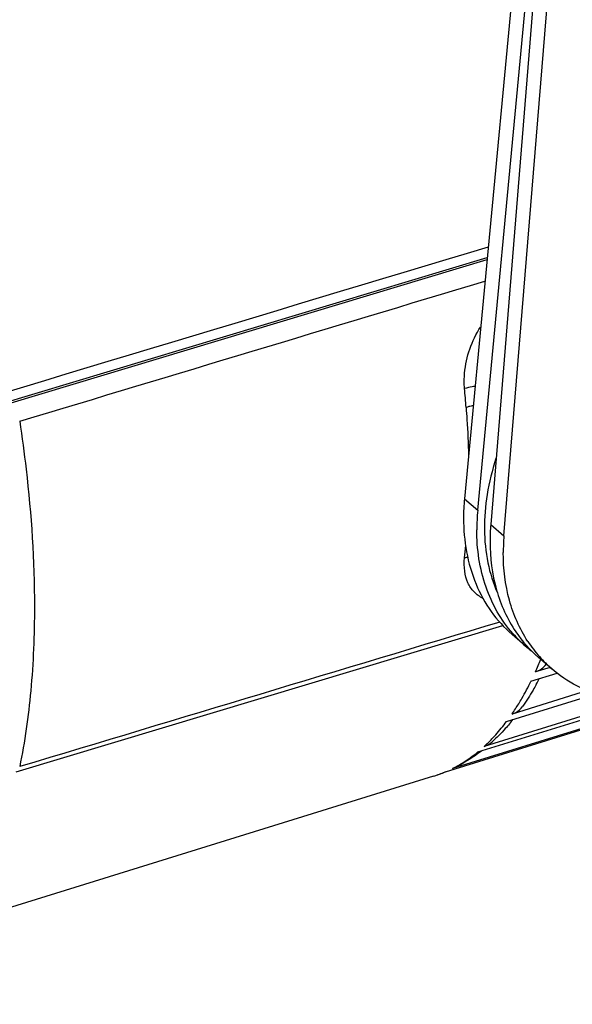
# Model space of a CAD drawing. Header units: millimetres. Extents: x 0 to 420, y 0 to 297.
# Tile 55 of 105: x 212 to 231, y 87 to 121. Entities that reach past the tile are written whole.
import ezdxf

# ---------------------------------------------------------------- set-up
doc = ezdxf.new("R2010")
doc.units = ezdxf.units.MM
doc.header["$LTSCALE"] = 23.1
doc.layers.get('0').update_dxf_attribs({"linetype": 'CONTINUOUS'})

msp = doc.modelspace()

# ---------------------------------------------------------------- linework, layer by layer
at = {"color": 7, "linetype": 'Continuous'}
for p, q in [((229.1962, 127.4393), (227.0193, 104.3393)), ((227.4693, 103.9496), (229.6462, 127.0496)), ((229.7065, 125.5081), (227.9112, 103.4678)), ((228.3612, 103.078), (230.1565, 125.1184)), ((204.9983, 105.6769), (227.7922, 112.5408)), ((227.7844, 112.4578), (211.6047, 107.5881)), ((227.0193, 104.3393), (227.4693, 103.9496)), ((227.9112, 103.4678), (228.3612, 103.078)), ((211.7776, 95.0625), (228.3186, 100.0409)), ((229.0865, 99.343), (228.6365, 99.7327)), ((229.9865, 98.5635), (229.5365, 98.9532)), ((229.2789, 98.139), (230.1752, 98.4148)), ((229.9293, 98.6131), (229.4289, 98.4591)), ((228.4531, 96.7747), (231.4854, 97.7108)), ((231.2044, 97.8218), (228.6357, 97.0288)), ((226.3693, 95.066), (234.0375, 97.4412)), ((234.0524, 97.4822), (226.6073, 95.1762)), ((227.4777, 95.7445), (232.9643, 97.4421)), ((232.6376, 97.4591), (227.6898, 95.9282)), ((226.6073, 95.1762), (226.7177, 95.2209)), ((225.9641, 94.9173), (200.9485, 87.1681))]:
    msp.add_line(p, q, dxfattribs=at)
for centre, radius, start, end in [((191.8395, 104.8912), 35.3282, 4.14403, 5.18142), ((234.0764, 103.672), 7.0886, 174.59843, 179.94442), ((234.4302, 103.2869), 6.9924, 174.56162, 179.98123), ((234.9299, 102.8944), 7.0421, 175.32978, 179.95848), ((235.2972, 102.5081), 6.9594, 175.30225, 179.98601), ((202.8122, 104.8464), 24.3416, 354.06629, 355.06086), ((231.9764, 102.6781), 4.4131, 221.41681, 229.08421), ((232.4617, 102.3226), 4.4619, 214.12703, 229.02942), ((231.957, 102.6573), 4.3846, 229.09795, 232.68986), ((232.9565, 101.9664), 4.5179, 213.14618, 221.38883), ((219.0655, 103.1056), 11.3574, 335.85382, 338.21176), ((232.8765, 101.8987), 4.4131, 221.41678, 229.08421), ((220.8115, 102.8028), 9.8752, 331.14195, 332.38707), ((222.0879, 101.5242), 7.9424, 325.53271, 328.53761), ((223.0433, 101.3415), 7.2034, 319.84128, 321.33426), ((223.8852, 100.0904), 5.639, 312.43536, 316.18546), ((224.1265, 100.2548), 5.666, 307.28773, 307.89623), ((224.7185, 98.9363), 4.2076, 287.22011, 293.09268), ((224.5062, 99.6228), 4.9262, 287.21453, 291.13731), ((224.4945, 99.6533), 4.9589, 291.13615, 292.621), ((224.6443, 99.0982), 4.3858, 296.59369, 298.81055)]:
    msp.add_arc(centre, radius, start, end, dxfattribs=at)
for points in [[(227.825, 112.8896), (220.1672, 110.5844), (212.5096, 108.2788), (204.8517, 105.974)], [(211.9009, 106.9728), (217.1727, 108.5603), (222.4442, 110.1486), (227.7163, 111.7351)], [(227.1318, 102.3558), (227.0952, 102.349), (227.059, 102.3404), (227.0233, 102.33)], [(228.2239, 100.152), (222.7831, 98.5143), (217.3419, 96.8776), (211.9009, 95.2406)], [(227.6898, 95.9282), (227.7892, 95.959), (227.8842, 96.0127), (227.9611, 96.0829)]]:
    msp.add_open_spline(points, degree=3, dxfattribs=at)
for points, knots in [([(227.0233, 108.0817), (227.0074, 108.2572), (227.0115, 108.9872), (227.268, 109.7096), (227.5667, 110.1731)], [0, 0, 0, 0, 0.2421962, 1, 1, 1, 1]), ([(227.3787, 108.1563), (227.3463, 108.1523), (227.2264, 108.1351), (227.1078, 108.108), (227.0233, 108.0817)], [0, 0, 0, 0, 0.2694868, 1, 1, 1, 1]), ([(227.0751, 107.4441), (227.085, 107.3065), (227.1218, 106.763), (227.1474, 106.2188), (227.158, 105.8122)], [0, 0, 0, 0, 0.2533186, 1, 1, 1, 1]), ([(227.3169, 107.5003), (227.2951, 107.4967), (227.2138, 107.4819), (227.1333, 107.4621), (227.0753, 107.4442)], [0, 0, 0, 0, 0.2660934, 1, 1, 1, 1]), ([(211.9009, 106.9728), (211.9829, 106.4316), (212.2634, 104.3429), (212.4015, 102.2334), (212.4015, 100.6732)], [0, 0, 0, 0, 0.2597091, 1, 1, 1, 1]), ([(228.0912, 105.7046), (227.9604, 105.3082), (227.7612, 104.5131), (227.6626, 103.3174), (227.7746, 102.1801), (227.9943, 101.4688), (228.1385, 101.1393)], [0, 0, 0, 0, 0.2686699, 0.5250749, 0.7685223, 1, 1, 1, 1]), ([(226.9878, 103.6789), (226.9878, 102.92), (227.1825, 101.7812), (227.8935, 100.4896), (228.3727, 99.9612), (228.6361, 99.733)], [0, 0, 0, 0, 0.5183238, 0.7619813, 1, 1, 1, 1]), ([(228.667, 99.7588), (228.2637, 100.2159), (227.6227, 101.3519), (227.4378, 102.6318), (227.4378, 103.2892)], [0, 0, 0, 0, 0.4811532, 1, 1, 1, 1]), ([(227.8878, 102.8995), (227.8878, 102.3412), (228.0216, 101.2543), (228.4752, 100.2509), (228.7681, 99.8193)], [0, 0, 0, 0, 0.516971, 1, 1, 1, 1]), ([(229.1738, 99.4961), (228.8952, 99.9224), (228.4651, 100.9055), (228.3378, 101.9655), (228.3378, 102.5098)], [0, 0, 0, 0, 0.4833401, 1, 1, 1, 1]), ([(227.6495, 100.957), (227.5384, 101.0127), (227.3313, 101.1615), (227.1136, 101.4874), (227.0065, 101.8905), (227.0077, 102.1797), (227.0233, 102.33)], [0, 0, 0, 0, 0.2321816, 0.4655089, 0.7177581, 1, 1, 1, 1]), ([(212.4015, 100.6732), (212.4015, 99.7203), (212.3282, 97.8984), (212.0756, 96.0908), (211.9009, 95.2406)], [0, 0, 0, 0, 0.5233414, 1, 1, 1, 1]), ([(229.4289, 98.4591), (229.5047, 98.4824), (229.6468, 98.5502), (229.7576, 98.6634), (229.7989, 98.7261)], [0, 0, 0, 0, 0.5136178, 1, 1, 1, 1]), ([(234.0549, 97.4854), (233.3156, 97.387), (232.1811, 97.4274), (230.8269, 97.9454), (230.2455, 98.3391), (229.9861, 98.5639)], [0, 0, 0, 0, 0.5178799, 0.7616801, 1, 1, 1, 1]), ([(228.8626, 97.3787), (228.8994, 97.4388), (229.0472, 97.687), (229.1826, 97.9424), (229.2786, 98.1385)], [0, 0, 0, 0, 0.2440001, 1, 1, 1, 1]), ([(229.4604, 98.0366), (229.4247, 97.9719), (229.2816, 97.7191), (229.1266, 97.4731), (229.0039, 97.2946)], [0, 0, 0, 0, 0.2544057, 1, 1, 1, 1]), ([(228.6357, 97.0288), (228.6733, 97.0404), (228.8158, 97.0965), (228.9396, 97.2009), (229.0039, 97.2946)], [0, 0, 0, 0, 0.2573858, 1, 1, 1, 1]), ([(227.9542, 96.1864), (227.9977, 96.2317), (228.1728, 96.4199), (228.336, 96.6191), (228.4527, 96.7743)], [0, 0, 0, 0, 0.2445223, 1, 1, 1, 1]), ([(228.5486, 96.6959), (228.5023, 96.6411), (228.3164, 96.4275), (228.1171, 96.2255), (227.9611, 96.0829)], [0, 0, 0, 0, 0.2535618, 1, 1, 1, 1]), ([(227.559, 95.7469), (227.4925, 95.6963), (227.2248, 95.5017), (226.9391, 95.3314), (226.7178, 95.2207)], [0, 0, 0, 0, 0.2524394, 1, 1, 1, 1]), ([(226.7579, 95.2553), (226.8204, 95.2897), (227.0713, 95.4356), (227.308, 95.6055), (227.4772, 95.7442)], [0, 0, 0, 0, 0.2458564, 1, 1, 1, 1])]:
    msp.add_open_spline(points, degree=3, knots=knots, dxfattribs=at)

doc.saveas('drawing.dxf')
